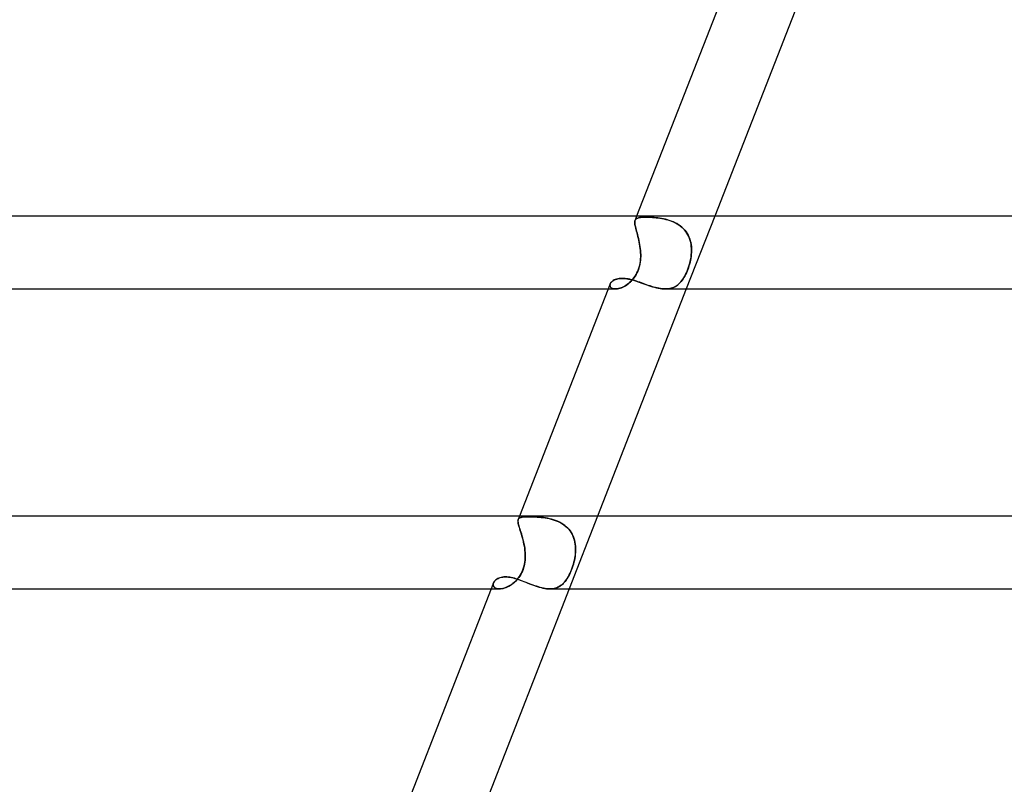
# Model space of a CAD drawing. Header units: millimetres. Extents: x -535 to 535, y -2 to 330.
# Tile 19 of 88: x -289 to -235, y 204 to 246. Entities that reach past the tile are written whole.
import ezdxf

# ---------------------------------------------------------------- set-up
doc = ezdxf.new("R2010")
doc.units = ezdxf.units.MM
doc.layers.add('HIDDEN', color=7, linetype='Continuous')
doc.layers.add('THICK', color=7, linetype='Continuous')

msp = doc.modelspace()

# ---------------------------------------------------------------- linework, layer by layer
at = {"layer": 'HIDDEN'}
for p, q in [((-255.568, 234.659), (-255.567, 234.705)), ((-255.567, 234.704), (-255.568, 234.657)), ((-255.565, 234.607), (-255.568, 234.659)), ((-255.568, 234.657), (-255.565, 234.604)), ((-255.567, 234.705), (-255.561, 234.746)), ((-255.561, 234.746), (-255.567, 234.704)), ((-255.557, 234.55), (-255.565, 234.607)), ((-255.565, 234.604), (-255.557, 234.545)), ((-255.561, 234.746), (-255.55, 234.782)), ((-255.55, 234.782), (-255.561, 234.746)), ((-255.546, 234.486), (-255.557, 234.55)), ((-255.557, 234.545), (-255.545, 234.481)), ((-255.466, 234.998), (-255.551, 234.78)), ((-255.55, 234.782), (-255.533, 234.815)), ((-255.533, 234.815), (-255.55, 234.782)), ((-255.533, 234.815), (-255.51, 234.843)), ((-255.51, 234.843), (-255.533, 234.815)), ((-255.51, 234.843), (-255.481, 234.867)), ((-255.482, 234.867), (-255.51, 234.843)), ((-255.447, 234.887), (-255.482, 234.867)), ((-255.481, 234.867), (-255.446, 234.887)), ((-255.407, 234.904), (-255.447, 234.887)), ((-255.446, 234.887), (-255.405, 234.904)), ((-255.36, 234.917), (-255.407, 234.904)), ((-255.405, 234.904), (-255.358, 234.918)), ((-255.307, 234.928), (-255.36, 234.917)), ((-255.358, 234.918), (-255.305, 234.928)), ((-255.248, 234.936), (-255.307, 234.928)), ((-255.305, 234.928), (-255.246, 234.937)), ((-255.183, 234.943), (-255.248, 234.936)), ((-255.246, 234.937), (-255.181, 234.943)), ((-255.112, 234.947), (-255.183, 234.943)), ((-255.181, 234.943), (-255.111, 234.947)), ((-255.035, 234.95), (-255.112, 234.947)), ((-255.111, 234.947), (-255.034, 234.95)), ((-254.953, 234.95), (-255.035, 234.95)), ((-255.034, 234.95), (-254.953, 234.95)), ((-254.871, 234.95), (-254.953, 234.95)), ((-254.953, 234.95), (-254.868, 234.95)), ((-254.785, 234.947), (-254.871, 234.95)), ((-254.868, 234.95), (-254.78, 234.947)), ((-254.695, 234.944), (-254.785, 234.947)), ((-254.78, 234.947), (-254.688, 234.943)), ((-254.602, 234.938), (-254.695, 234.944)), ((-254.688, 234.943), (-254.592, 234.938)), ((-254.505, 234.931), (-254.602, 234.938)), ((-254.592, 234.938), (-254.494, 234.93)), ((-254.406, 234.922), (-254.505, 234.931)), ((-254.494, 234.93), (-254.392, 234.92)), ((-254.304, 234.91), (-254.406, 234.922)), ((-254.392, 234.92), (-254.289, 234.908)), ((-254.2, 234.896), (-254.304, 234.91)), ((-254.289, 234.908), (-254.183, 234.893)), ((-254.095, 234.878), (-254.2, 234.896)), ((-254.183, 234.893), (-254.077, 234.875)), ((-253.988, 234.858), (-254.095, 234.878)), ((-254.077, 234.875), (-253.969, 234.854)), ((-253.881, 234.834), (-253.988, 234.858)), ((-253.969, 234.854), (-253.861, 234.829)), ((-253.774, 234.806), (-253.881, 234.834)), ((-253.861, 234.829), (-253.753, 234.8)), ((-253.668, 234.774), (-253.774, 234.806)), ((-253.753, 234.8), (-253.646, 234.767)), ((-253.562, 234.737), (-253.668, 234.774)), ((-253.646, 234.767), (-253.54, 234.729)), ((-253.458, 234.695), (-253.562, 234.737)), ((-253.54, 234.729), (-253.437, 234.686)), ((-253.356, 234.648), (-253.458, 234.695)), ((-253.437, 234.686), (-253.335, 234.638)), ((-253.257, 234.596), (-253.356, 234.648)), ((-253.335, 234.638), (-253.236, 234.584)), ((-253.162, 234.538), (-253.257, 234.596)), ((-253.236, 234.584), (-253.141, 234.524)), ((-253.07, 234.474), (-253.162, 234.538)), ((-253.141, 234.524), (-253.051, 234.46)), ((-251.171, 235), (-252.732, 231)), ((-255.531, 234.416), (-255.546, 234.486)), ((-255.545, 234.481), (-255.529, 234.411)), ((-255.512, 234.342), (-255.531, 234.416)), ((-255.529, 234.411), (-255.511, 234.336)), ((-255.492, 234.261), (-255.512, 234.342)), ((-255.511, 234.336), (-255.49, 234.254)), ((-255.469, 234.176), (-255.492, 234.261)), ((-255.49, 234.254), (-255.466, 234.167)), ((-255.444, 234.085), (-255.469, 234.176)), ((-255.466, 234.167), (-255.442, 234.076)), ((-255.419, 233.989), (-255.444, 234.085)), ((-255.442, 234.076), (-255.416, 233.98)), ((-255.393, 233.889), (-255.419, 233.989)), ((-255.416, 233.98), (-255.391, 233.881)), ((-252.983, 234.405), (-253.07, 234.474)), ((-253.051, 234.46), (-252.966, 234.39)), ((-252.902, 234.33), (-252.983, 234.405)), ((-252.966, 234.39), (-252.887, 234.314)), ((-252.827, 234.25), (-252.902, 234.33)), ((-252.887, 234.314), (-252.813, 234.233)), ((-252.759, 234.164), (-252.827, 234.25)), ((-252.813, 234.233), (-252.745, 234.146)), ((-252.696, 234.074), (-252.759, 234.164)), ((-252.745, 234.146), (-252.685, 234.056)), ((-252.641, 233.979), (-252.696, 234.074)), ((-252.685, 234.056), (-252.632, 233.962)), ((-252.593, 233.88), (-252.641, 233.979)), ((-252.632, 233.962), (-252.586, 233.864)), ((-255.368, 233.786), (-255.393, 233.889)), ((-255.391, 233.881), (-255.366, 233.777)), ((-255.343, 233.681), (-255.368, 233.786)), ((-255.366, 233.777), (-255.341, 233.671)), ((-255.32, 233.572), (-255.343, 233.681)), ((-255.341, 233.671), (-255.319, 233.563)), ((-255.299, 233.461), (-255.32, 233.572)), ((-255.319, 233.563), (-255.298, 233.453)), ((-255.281, 233.348), (-255.299, 233.461)), ((-255.298, 233.453), (-255.28, 233.341)), ((-252.552, 233.778), (-252.593, 233.88)), ((-252.586, 233.864), (-252.546, 233.762)), ((-252.518, 233.673), (-252.552, 233.778)), ((-252.546, 233.762), (-252.514, 233.658)), ((-252.491, 233.566), (-252.518, 233.673)), ((-252.514, 233.658), (-252.488, 233.551)), ((-252.471, 233.456), (-252.491, 233.566)), ((-252.488, 233.551), (-252.469, 233.443)), ((-252.457, 233.344), (-252.471, 233.456)), ((-252.469, 233.443), (-252.456, 233.334)), ((-255.265, 233.234), (-255.281, 233.348)), ((-255.28, 233.341), (-255.265, 233.228)), ((-255.253, 233.117), (-255.265, 233.234)), ((-255.265, 233.228), (-255.253, 233.115)), ((-255.245, 233), (-255.253, 233.117)), ((-255.253, 233.115), (-255.245, 233)), ((-255.241, 232.884), (-255.245, 233)), ((-255.245, 233), (-255.241, 232.896)), ((-255.241, 232.896), (-255.241, 232.791)), ((-255.241, 232.768), (-255.241, 232.884)), ((-252.473, 232.768), (-252.459, 232.884)), ((-252.458, 232.896), (-252.47, 232.791)), ((-252.459, 232.884), (-252.45, 233)), ((-252.45, 233), (-252.458, 232.896)), ((-252.449, 233.231), (-252.457, 233.344)), ((-252.456, 233.334), (-252.449, 233.224)), ((-252.45, 233), (-252.447, 233.116)), ((-252.447, 233.112), (-252.45, 233)), ((-252.447, 233.116), (-252.449, 233.231)), ((-252.449, 233.224), (-252.447, 233.112)), ((-255.284, 232.371), (-255.307, 232.268)), ((-255.297, 232.31), (-255.275, 232.422)), ((-255.266, 232.476), (-255.284, 232.371)), ((-255.275, 232.422), (-255.258, 232.536)), ((-255.253, 232.581), (-255.266, 232.476)), ((-255.258, 232.536), (-255.247, 232.652)), ((-255.245, 232.686), (-255.253, 232.581)), ((-255.247, 232.652), (-255.241, 232.768)), ((-255.241, 232.791), (-255.245, 232.686)), ((-252.555, 232.371), (-252.585, 232.268)), ((-252.572, 232.31), (-252.541, 232.422)), ((-252.528, 232.475), (-252.555, 232.371)), ((-252.541, 232.422), (-252.515, 232.536)), ((-252.505, 232.58), (-252.528, 232.475)), ((-252.515, 232.536), (-252.492, 232.652)), ((-252.486, 232.686), (-252.505, 232.58)), ((-252.492, 232.652), (-252.473, 232.768)), ((-252.47, 232.791), (-252.486, 232.686)), ((-255.551, 231.703), (-255.496, 231.792)), ((-255.495, 231.796), (-255.546, 231.71)), ((-255.496, 231.792), (-255.446, 231.888)), ((-255.448, 231.884), (-255.495, 231.796)), ((-255.405, 231.976), (-255.448, 231.884)), ((-255.446, 231.888), (-255.4, 231.989)), ((-255.368, 232.071), (-255.405, 231.976)), ((-255.4, 231.989), (-255.359, 232.093)), ((-255.335, 232.168), (-255.368, 232.071)), ((-255.359, 232.093), (-255.325, 232.2)), ((-255.307, 232.268), (-255.335, 232.168)), ((-255.325, 232.2), (-255.297, 232.31)), ((-252.82, 231.703), (-252.773, 231.792)), ((-252.771, 231.795), (-252.816, 231.71)), ((-252.773, 231.792), (-252.727, 231.888)), ((-252.729, 231.883), (-252.771, 231.795)), ((-252.689, 231.975), (-252.729, 231.883)), ((-252.727, 231.888), (-252.684, 231.989)), ((-252.652, 232.07), (-252.689, 231.975)), ((-252.684, 231.989), (-252.643, 232.093)), ((-252.617, 232.168), (-252.652, 232.07)), ((-252.643, 232.093), (-252.606, 232.2)), ((-252.585, 232.268), (-252.617, 232.168)), ((-252.606, 232.2), (-252.572, 232.31)), ((-256.933, 231.211), (-256.928, 231.246)), ((-256.917, 231.281), (-256.929, 231.242)), ((-256.928, 231.246), (-256.916, 231.282)), ((-256.916, 231.282), (-256.899, 231.317)), ((-256.899, 231.317), (-256.876, 231.352)), ((-256.876, 231.352), (-256.847, 231.386)), ((-256.847, 231.386), (-256.813, 231.419)), ((-256.813, 231.419), (-256.774, 231.45)), ((-256.774, 231.45), (-256.728, 231.479)), ((-256.728, 231.479), (-256.678, 231.505)), ((-256.678, 231.505), (-256.622, 231.529)), ((-256.622, 231.529), (-256.56, 231.549)), ((-256.56, 231.549), (-256.493, 231.565)), ((-256.493, 231.565), (-256.421, 231.577)), ((-256.421, 231.577), (-256.345, 231.584)), ((-256.345, 231.584), (-256.266, 231.586)), ((-256.266, 231.586), (-256.183, 231.584)), ((-256.183, 231.584), (-256.097, 231.577)), ((-256.097, 231.577), (-256.008, 231.565)), ((-255.983, 231.248), (-256.051, 231.201)), ((-256.011, 231.228), (-255.939, 231.28)), ((-256.008, 231.565), (-255.917, 231.549)), ((-255.916, 231.299), (-255.983, 231.248)), ((-255.939, 231.28), (-255.869, 231.338)), ((-255.917, 231.549), (-255.824, 231.528)), ((-255.849, 231.355), (-255.916, 231.299)), ((-255.869, 231.338), (-255.802, 231.4)), ((-255.784, 231.417), (-255.849, 231.355)), ((-255.824, 231.528), (-255.728, 231.504)), ((-255.802, 231.4), (-255.735, 231.467)), ((-255.721, 231.483), (-255.784, 231.417)), ((-255.735, 231.467), (-255.671, 231.54)), ((-255.728, 231.504), (-255.631, 231.477)), ((-255.66, 231.554), (-255.721, 231.483)), ((-255.671, 231.54), (-255.61, 231.618)), ((-255.602, 231.63), (-255.66, 231.554)), ((-255.631, 231.477), (-255.532, 231.446)), ((-255.61, 231.618), (-255.551, 231.703)), ((-255.546, 231.71), (-255.602, 231.63)), ((-255.532, 231.446), (-255.431, 231.413)), ((-255.431, 231.413), (-255.329, 231.378)), ((-255.329, 231.378), (-255.226, 231.342)), ((-255.226, 231.342), (-255.122, 231.304)), ((-255.122, 231.304), (-255.017, 231.267)), ((-255.017, 231.267), (-254.911, 231.229)), ((-253.178, 231.247), (-253.237, 231.2)), ((-253.201, 231.228), (-253.14, 231.28)), ((-253.121, 231.298), (-253.178, 231.247)), ((-253.14, 231.28), (-253.081, 231.338)), ((-253.066, 231.355), (-253.121, 231.298)), ((-253.081, 231.338), (-253.026, 231.4)), ((-253.012, 231.416), (-253.066, 231.355)), ((-253.026, 231.4), (-252.972, 231.467)), ((-252.961, 231.482), (-253.012, 231.416)), ((-252.972, 231.467), (-252.919, 231.54)), ((-252.911, 231.553), (-252.961, 231.482)), ((-252.919, 231.54), (-252.869, 231.618)), ((-252.863, 231.629), (-252.911, 231.553)), ((-252.869, 231.618), (-252.82, 231.703)), ((-252.816, 231.71), (-252.863, 231.629)), ((-257.026, 231), (-256.636, 231)), ((-256.929, 231.242), (-256.933, 231.204)), ((-256.931, 231.177), (-256.933, 231.211)), ((-256.933, 231.204), (-256.929, 231.167)), ((-256.923, 231.144), (-256.931, 231.177)), ((-256.929, 231.167), (-256.918, 231.132)), ((-256.909, 231.114), (-256.923, 231.144)), ((-256.918, 231.132), (-256.899, 231.1)), ((-256.888, 231.086), (-256.909, 231.114)), ((-256.899, 231.1), (-256.872, 231.071)), ((-256.86, 231.061), (-256.888, 231.086)), ((-256.872, 231.071), (-256.838, 231.046)), ((-256.826, 231.04), (-256.86, 231.061)), ((-256.838, 231.046), (-256.797, 231.026)), ((-256.786, 231.023), (-256.826, 231.04)), ((-256.797, 231.026), (-256.749, 231.012)), ((-256.74, 231.01), (-256.786, 231.023)), ((-256.749, 231.012), (-256.694, 231.003)), ((-256.689, 231.002), (-256.74, 231.01)), ((-256.694, 231.003), (-256.634, 231)), ((-256.634, 231), (-256.689, 231.002)), ((-256.634, 231), (-256.573, 231.003)), ((-256.577, 231.003), (-256.634, 231)), ((-256.518, 231.01), (-256.577, 231.003)), ((-256.573, 231.003), (-256.509, 231.012)), ((-256.455, 231.023), (-256.518, 231.01)), ((-256.509, 231.012), (-256.442, 231.026)), ((-256.39, 231.04), (-256.455, 231.023)), ((-256.442, 231.026), (-256.373, 231.046)), ((-256.324, 231.063), (-256.39, 231.04)), ((-256.373, 231.046), (-256.301, 231.071)), ((-256.256, 231.09), (-256.324, 231.063)), ((-256.301, 231.071), (-256.229, 231.103)), ((-256.188, 231.122), (-256.256, 231.09)), ((-256.229, 231.103), (-256.156, 231.139)), ((-256.12, 231.159), (-256.188, 231.122)), ((-256.156, 231.139), (-256.083, 231.181)), ((-256.051, 231.201), (-256.12, 231.159)), ((-256.083, 231.181), (-256.011, 231.228)), ((-254.911, 231.229), (-254.805, 231.192)), ((-254.805, 231.192), (-254.699, 231.157)), ((-254.699, 231.157), (-254.593, 231.124)), ((-254.593, 231.124), (-254.487, 231.094)), ((-254.487, 231.094), (-254.381, 231.067)), ((-254.381, 231.067), (-254.278, 231.043)), ((-254.278, 231.043), (-254.176, 231.025)), ((-254.176, 231.025), (-254.077, 231.011)), ((-254.077, 231.011), (-253.979, 231.003)), ((-253.979, 231.003), (-253.884, 231)), ((-253.804, 231.002), (-253.886, 231)), ((-253.884, 231), (-253.796, 231.003)), ((-253.724, 231.01), (-253.804, 231.002)), ((-253.796, 231.003), (-253.71, 231.012)), ((-253.646, 231.022), (-253.724, 231.01)), ((-253.71, 231.012), (-253.628, 231.026)), ((-253.571, 231.04), (-253.646, 231.022)), ((-253.628, 231.026), (-253.549, 231.046)), ((-253.498, 231.062), (-253.571, 231.04)), ((-253.549, 231.046), (-253.473, 231.071)), ((-253.429, 231.089), (-253.498, 231.062)), ((-253.473, 231.071), (-253.401, 231.103)), ((-253.363, 231.122), (-253.429, 231.089)), ((-253.401, 231.103), (-253.331, 231.139)), ((-253.299, 231.159), (-253.363, 231.122)), ((-253.331, 231.139), (-253.264, 231.181)), ((-253.237, 231.2), (-253.299, 231.159)), ((-253.264, 231.181), (-253.201, 231.228)), ((-261.986, 218.29), (-261.99, 218.25)), ((-261.99, 218.249), (-261.986, 218.289)), ((-261.99, 218.25), (-261.99, 218.205)), ((-261.989, 218.203), (-261.99, 218.249)), ((-261.986, 218.289), (-261.976, 218.324)), ((-261.976, 218.324), (-261.986, 218.29)), ((-261.907, 218.5), (-261.976, 218.322)), ((-261.976, 218.324), (-261.958, 218.356)), ((-261.96, 218.354), (-261.976, 218.324)), ((-261.938, 218.379), (-261.96, 218.354)), ((-261.958, 218.356), (-261.934, 218.383)), ((-261.91, 218.4), (-261.938, 218.379)), ((-261.934, 218.383), (-261.902, 218.405)), ((-261.876, 218.418), (-261.91, 218.4)), ((-261.902, 218.405), (-261.864, 218.423)), ((-261.836, 218.432), (-261.876, 218.418)), ((-261.864, 218.423), (-261.818, 218.437)), ((-261.79, 218.443), (-261.836, 218.432)), ((-261.818, 218.437), (-261.764, 218.448)), ((-261.738, 218.452), (-261.79, 218.443)), ((-261.764, 218.448), (-261.703, 218.457)), ((-261.679, 218.459), (-261.738, 218.452)), ((-261.703, 218.457), (-261.635, 218.463)), ((-261.615, 218.464), (-261.679, 218.459)), ((-261.635, 218.463), (-261.56, 218.467)), ((-261.544, 218.468), (-261.615, 218.464)), ((-261.56, 218.467), (-261.477, 218.47)), ((-261.468, 218.47), (-261.544, 218.468)), ((-261.477, 218.47), (-261.387, 218.47)), ((-261.387, 218.47), (-261.468, 218.47)), ((-261.301, 218.47), (-261.387, 218.47)), ((-261.387, 218.47), (-261.304, 218.47)), ((-261.304, 218.47), (-261.215, 218.468)), ((-261.21, 218.468), (-261.301, 218.47)), ((-261.215, 218.468), (-261.123, 218.465)), ((-261.115, 218.464), (-261.21, 218.468)), ((-261.123, 218.465), (-261.026, 218.46)), ((-261.016, 218.46), (-261.115, 218.464)), ((-261.026, 218.46), (-260.927, 218.454)), ((-260.915, 218.453), (-261.016, 218.46)), ((-260.927, 218.454), (-260.824, 218.446)), ((-260.81, 218.444), (-260.915, 218.453)), ((-260.824, 218.446), (-260.718, 218.435)), ((-260.702, 218.433), (-260.81, 218.444)), ((-260.718, 218.435), (-260.611, 218.422)), ((-260.593, 218.42), (-260.702, 218.433)), ((-260.611, 218.422), (-260.502, 218.406)), ((-260.483, 218.403), (-260.593, 218.42)), ((-260.502, 218.406), (-260.391, 218.387)), ((-260.372, 218.383), (-260.483, 218.403)), ((-260.391, 218.387), (-260.281, 218.364)), ((-260.26, 218.36), (-260.372, 218.383)), ((-260.281, 218.364), (-260.17, 218.337)), ((-260.148, 218.332), (-260.26, 218.36)), ((-260.17, 218.337), (-260.059, 218.306)), ((-260.037, 218.299), (-260.148, 218.332)), ((-260.059, 218.306), (-259.95, 218.27)), ((-259.928, 218.262), (-260.037, 218.299)), ((-259.95, 218.27), (-259.842, 218.229)), ((-259.821, 218.22), (-259.928, 218.262)), ((-257.613, 218.5), (-259.174, 214.5)), ((-261.99, 218.205), (-261.984, 218.154)), ((-261.984, 218.152), (-261.989, 218.203)), ((-261.984, 218.154), (-261.973, 218.096)), ((-261.973, 218.093), (-261.984, 218.152)), ((-261.973, 218.096), (-261.959, 218.033)), ((-261.957, 218.029), (-261.973, 218.093)), ((-261.959, 218.033), (-261.94, 217.964)), ((-261.938, 217.958), (-261.957, 218.029)), ((-261.94, 217.964), (-261.918, 217.887)), ((-261.916, 217.882), (-261.938, 217.958)), ((-261.918, 217.887), (-261.892, 217.805)), ((-261.89, 217.799), (-261.916, 217.882)), ((-261.892, 217.805), (-261.865, 217.716)), ((-261.863, 217.71), (-261.89, 217.799)), ((-261.865, 217.716), (-261.836, 217.623)), ((-261.833, 217.615), (-261.863, 217.71)), ((-259.842, 218.229), (-259.737, 218.182)), ((-259.716, 218.172), (-259.821, 218.22)), ((-259.737, 218.182), (-259.634, 218.13)), ((-259.614, 218.118), (-259.716, 218.172)), ((-259.634, 218.13), (-259.536, 218.071)), ((-259.516, 218.059), (-259.614, 218.118)), ((-259.536, 218.071), (-259.442, 218.007)), ((-259.423, 217.993), (-259.516, 218.059)), ((-259.442, 218.007), (-259.353, 217.937)), ((-259.336, 217.922), (-259.423, 217.993)), ((-259.353, 217.937), (-259.27, 217.861)), ((-259.255, 217.845), (-259.336, 217.922)), ((-259.27, 217.861), (-259.193, 217.778)), ((-259.18, 217.763), (-259.255, 217.845)), ((-259.193, 217.778), (-259.123, 217.691)), ((-259.111, 217.675), (-259.18, 217.763)), ((-261.836, 217.623), (-261.806, 217.525)), ((-261.803, 217.516), (-261.833, 217.615)), ((-261.806, 217.525), (-261.775, 217.422)), ((-261.773, 217.414), (-261.803, 217.516)), ((-261.775, 217.422), (-261.745, 217.315)), ((-261.743, 217.307), (-261.773, 217.414)), ((-261.745, 217.315), (-261.716, 217.204)), ((-261.714, 217.198), (-261.743, 217.307)), ((-261.716, 217.204), (-261.689, 217.092)), ((-261.687, 217.085), (-261.714, 217.198)), ((-259.123, 217.691), (-259.06, 217.599)), ((-259.05, 217.582), (-259.111, 217.675)), ((-259.06, 217.599), (-259.005, 217.502)), ((-258.996, 217.485), (-259.05, 217.582)), ((-259.005, 217.502), (-258.957, 217.401)), ((-258.95, 217.385), (-258.996, 217.485)), ((-258.957, 217.401), (-258.916, 217.295)), ((-258.912, 217.281), (-258.95, 217.385)), ((-258.916, 217.295), (-258.884, 217.187)), ((-258.88, 217.174), (-258.912, 217.281)), ((-258.884, 217.187), (-258.858, 217.077)), ((-258.856, 217.065), (-258.88, 217.174)), ((-261.689, 217.092), (-261.664, 216.977)), ((-261.662, 216.97), (-261.687, 217.085)), ((-261.664, 216.977), (-261.641, 216.86)), ((-261.64, 216.854), (-261.662, 216.97)), ((-261.641, 216.86), (-261.622, 216.741)), ((-261.622, 216.736), (-261.64, 216.854)), ((-261.622, 216.741), (-261.607, 216.621)), ((-261.607, 216.618), (-261.622, 216.736)), ((-258.858, 217.077), (-258.839, 216.965)), ((-258.838, 216.954), (-258.856, 217.065)), ((-258.839, 216.965), (-258.827, 216.851)), ((-258.826, 216.842), (-258.838, 216.954)), ((-258.827, 216.851), (-258.821, 216.735)), ((-258.821, 216.728), (-258.826, 216.842)), ((-258.821, 216.735), (-258.821, 216.618)), ((-258.821, 216.614), (-258.821, 216.728)), ((-261.607, 216.621), (-261.596, 216.5)), ((-261.596, 216.5), (-261.607, 216.618)), ((-261.599, 216.079), (-261.592, 216.186)), ((-261.592, 216.181), (-261.599, 216.075)), ((-261.591, 216.396), (-261.596, 216.5)), ((-261.596, 216.5), (-261.591, 216.394)), ((-261.592, 216.186), (-261.589, 216.291)), ((-261.589, 216.288), (-261.592, 216.181)), ((-261.589, 216.291), (-261.591, 216.396)), ((-261.591, 216.394), (-261.589, 216.288)), ((-258.868, 216.181), (-258.889, 216.075)), ((-258.888, 216.079), (-258.867, 216.186)), ((-258.85, 216.288), (-258.868, 216.181)), ((-258.867, 216.186), (-258.85, 216.291)), ((-258.85, 216.291), (-258.836, 216.396)), ((-258.837, 216.394), (-258.85, 216.288)), ((-258.827, 216.5), (-258.837, 216.394)), ((-258.836, 216.396), (-258.827, 216.5)), ((-258.821, 216.618), (-258.827, 216.5)), ((-258.827, 216.5), (-258.821, 216.614)), ((-261.757, 215.454), (-261.717, 215.553)), ((-261.712, 215.564), (-261.75, 215.469)), ((-261.717, 215.553), (-261.681, 215.655)), ((-261.679, 215.662), (-261.712, 215.564)), ((-261.681, 215.655), (-261.652, 215.761)), ((-261.652, 215.762), (-261.679, 215.662)), ((-261.652, 215.761), (-261.628, 215.867)), ((-261.629, 215.865), (-261.652, 215.762)), ((-261.611, 215.969), (-261.629, 215.865)), ((-261.628, 215.867), (-261.611, 215.973)), ((-261.611, 215.973), (-261.599, 216.079)), ((-261.599, 216.075), (-261.611, 215.969)), ((-259.084, 215.454), (-259.044, 215.553)), ((-259.04, 215.564), (-259.078, 215.469)), ((-259.044, 215.553), (-259.007, 215.655)), ((-259.005, 215.662), (-259.04, 215.564)), ((-259.007, 215.655), (-258.972, 215.761)), ((-258.972, 215.762), (-259.005, 215.662)), ((-258.972, 215.761), (-258.941, 215.867)), ((-258.941, 215.864), (-258.972, 215.762)), ((-258.941, 215.867), (-258.913, 215.973)), ((-258.914, 215.969), (-258.941, 215.864)), ((-258.889, 216.075), (-258.914, 215.969)), ((-258.913, 215.973), (-258.888, 216.079)), ((-263.225, 214.986), (-263.183, 215.02)), ((-263.183, 215.02), (-263.136, 215.05)), ((-263.136, 215.05), (-263.084, 215.078)), ((-263.084, 215.078), (-263.027, 215.102)), ((-263.027, 215.102), (-262.965, 215.122)), ((-262.965, 215.122), (-262.9, 215.139)), ((-262.9, 215.139), (-262.83, 215.15)), ((-262.83, 215.15), (-262.756, 215.158)), ((-262.756, 215.158), (-262.679, 215.16)), ((-262.679, 215.16), (-262.599, 215.157)), ((-262.599, 215.157), (-262.515, 215.15)), ((-262.515, 215.15), (-262.428, 215.138)), ((-262.428, 215.138), (-262.339, 215.121)), ((-262.339, 215.121), (-262.248, 215.1)), ((-262.248, 215.1), (-262.155, 215.075)), ((-262.155, 215.075), (-262.06, 215.047)), ((-262.106, 214.943), (-262.037, 215.017)), ((-262.01, 215.049), (-262.072, 214.979)), ((-262.06, 215.047), (-261.963, 215.015)), ((-262.037, 215.017), (-261.972, 215.096)), ((-261.951, 215.124), (-262.01, 215.049)), ((-261.972, 215.096), (-261.911, 215.179)), ((-261.963, 215.015), (-261.864, 214.98)), ((-261.895, 215.203), (-261.951, 215.124)), ((-261.911, 215.179), (-261.855, 215.267)), ((-261.842, 215.288), (-261.895, 215.203)), ((-261.855, 215.267), (-261.804, 215.358)), ((-261.794, 215.377), (-261.842, 215.288)), ((-261.804, 215.358), (-261.757, 215.454)), ((-261.75, 215.469), (-261.794, 215.377)), ((-259.37, 214.943), (-259.317, 215.017)), ((-259.296, 215.048), (-259.344, 214.978)), ((-259.317, 215.017), (-259.266, 215.096)), ((-259.25, 215.123), (-259.296, 215.048)), ((-259.266, 215.096), (-259.217, 215.179)), ((-259.204, 215.202), (-259.25, 215.123)), ((-259.217, 215.179), (-259.171, 215.267)), ((-259.161, 215.287), (-259.204, 215.202)), ((-259.171, 215.267), (-259.126, 215.358)), ((-259.118, 215.376), (-259.161, 215.287)), ((-259.126, 215.358), (-259.084, 215.454)), ((-259.078, 215.469), (-259.118, 215.376)), ((-263.468, 214.5), (-263.015, 214.5)), ((-263.352, 214.791), (-263.358, 214.745)), ((-263.358, 214.745), (-263.354, 214.701)), ((-263.357, 214.758), (-263.35, 214.797)), ((-263.357, 214.721), (-263.357, 214.758)), ((-263.351, 214.684), (-263.357, 214.721)), ((-263.354, 214.701), (-263.342, 214.66)), ((-263.337, 214.836), (-263.352, 214.791)), ((-263.338, 214.649), (-263.351, 214.684)), ((-263.35, 214.797), (-263.338, 214.835)), ((-263.342, 214.66), (-263.321, 214.621)), ((-263.338, 214.835), (-263.318, 214.875)), ((-263.318, 214.617), (-263.338, 214.649)), ((-263.321, 214.621), (-263.29, 214.586)), ((-263.318, 214.875), (-263.293, 214.913)), ((-263.292, 214.588), (-263.318, 214.617)), ((-263.293, 214.913), (-263.262, 214.951)), ((-263.26, 214.562), (-263.292, 214.588)), ((-263.29, 214.586), (-263.251, 214.557)), ((-263.262, 214.951), (-263.225, 214.986)), ((-263.221, 214.541), (-263.26, 214.562)), ((-263.251, 214.557), (-263.202, 214.532)), ((-263.177, 214.523), (-263.221, 214.541)), ((-263.202, 214.532), (-263.146, 214.514)), ((-263.127, 214.51), (-263.177, 214.523)), ((-263.146, 214.514), (-263.082, 214.504)), ((-263.072, 214.502), (-263.127, 214.51)), ((-263.082, 214.504), (-263.012, 214.5)), ((-263.012, 214.5), (-263.072, 214.502)), ((-263.012, 214.5), (-262.945, 214.503)), ((-262.952, 214.503), (-263.012, 214.5)), ((-262.889, 214.51), (-262.952, 214.503)), ((-262.945, 214.503), (-262.873, 214.513)), ((-262.824, 214.523), (-262.889, 214.51)), ((-262.873, 214.513), (-262.799, 214.529)), ((-262.756, 214.541), (-262.824, 214.523)), ((-262.799, 214.529), (-262.723, 214.551)), ((-262.687, 214.563), (-262.756, 214.541)), ((-262.723, 214.551), (-262.645, 214.579)), ((-262.616, 214.591), (-262.687, 214.563)), ((-262.645, 214.579), (-262.566, 214.614)), ((-262.546, 214.623), (-262.616, 214.591)), ((-262.566, 214.614), (-262.486, 214.654)), ((-262.475, 214.66), (-262.546, 214.623)), ((-262.486, 214.654), (-262.407, 214.701)), ((-262.405, 214.702), (-262.475, 214.66)), ((-262.407, 214.701), (-262.329, 214.753)), ((-262.336, 214.748), (-262.405, 214.702)), ((-262.267, 214.799), (-262.336, 214.748)), ((-262.329, 214.753), (-262.252, 214.811)), ((-262.201, 214.854), (-262.267, 214.799)), ((-262.252, 214.811), (-262.178, 214.874)), ((-262.135, 214.914), (-262.201, 214.854)), ((-262.178, 214.874), (-262.106, 214.943)), ((-262.072, 214.979), (-262.135, 214.914)), ((-261.864, 214.98), (-261.765, 214.944)), ((-261.765, 214.944), (-261.663, 214.905)), ((-261.663, 214.905), (-261.561, 214.865)), ((-261.561, 214.865), (-261.458, 214.824)), ((-261.458, 214.824), (-261.353, 214.783)), ((-261.353, 214.783), (-261.249, 214.743)), ((-261.249, 214.743), (-261.143, 214.704)), ((-261.143, 214.704), (-261.037, 214.666)), ((-261.037, 214.666), (-260.932, 214.631)), ((-260.932, 214.631), (-260.828, 214.599)), ((-260.828, 214.599), (-260.724, 214.57)), ((-260.724, 214.57), (-260.622, 214.546)), ((-260.622, 214.546), (-260.521, 214.526)), ((-260.521, 214.526), (-260.422, 214.512)), ((-260.422, 214.512), (-260.326, 214.503)), ((-260.326, 214.503), (-260.233, 214.5)), ((-260.155, 214.503), (-260.235, 214.5)), ((-260.233, 214.5), (-260.144, 214.503)), ((-260.077, 214.51), (-260.155, 214.503)), ((-260.144, 214.503), (-260.057, 214.513)), ((-260.002, 214.523), (-260.077, 214.51)), ((-260.057, 214.513), (-259.974, 214.529)), ((-259.93, 214.54), (-260.002, 214.523)), ((-259.974, 214.529), (-259.894, 214.551)), ((-259.86, 214.563), (-259.93, 214.54)), ((-259.894, 214.551), (-259.818, 214.579)), ((-259.793, 214.59), (-259.86, 214.563)), ((-259.818, 214.579), (-259.745, 214.614)), ((-259.729, 214.623), (-259.793, 214.59)), ((-259.745, 214.614), (-259.675, 214.654)), ((-259.667, 214.66), (-259.729, 214.623)), ((-259.675, 214.654), (-259.609, 214.701)), ((-259.608, 214.702), (-259.667, 214.66)), ((-259.609, 214.701), (-259.545, 214.753)), ((-259.551, 214.748), (-259.608, 214.702)), ((-259.497, 214.798), (-259.551, 214.748)), ((-259.545, 214.753), (-259.484, 214.811)), ((-259.444, 214.854), (-259.497, 214.798)), ((-259.484, 214.811), (-259.426, 214.874)), ((-259.394, 214.914), (-259.444, 214.854)), ((-259.426, 214.874), (-259.37, 214.943)), ((-259.344, 214.978), (-259.394, 214.914))]:
    msp.add_line(p, q, dxfattribs=at)
at = {"layer": 'THICK'}
for p, q in [((-250.494, 247.733), (-255.466, 234.998)), ((-246.29, 247.5), (-251.171, 235)), ((0, 235), (-361, 235)), ((-256.917, 231.28), (-261.907, 218.5)), ((-256.897, 231.321), (-256.917, 231.281)), ((-256.871, 231.36), (-256.897, 231.321)), ((-256.837, 231.397), (-256.871, 231.36)), ((-256.796, 231.433), (-256.837, 231.397)), ((-256.749, 231.466), (-256.796, 231.433)), ((-256.696, 231.496), (-256.749, 231.466)), ((-256.638, 231.522), (-256.696, 231.496)), ((-256.573, 231.545), (-256.638, 231.522)), ((-256.503, 231.563), (-256.573, 231.545)), ((-256.429, 231.576), (-256.503, 231.563)), ((-256.35, 231.584), (-256.429, 231.576)), ((-256.266, 231.586), (-256.35, 231.584)), ((-256.186, 231.584), (-256.266, 231.586)), ((-256.103, 231.577), (-256.186, 231.584)), ((-256.018, 231.566), (-256.103, 231.577)), ((-255.931, 231.551), (-256.018, 231.566)), ((-255.842, 231.533), (-255.931, 231.551)), ((-255.753, 231.511), (-255.842, 231.533)), ((-255.663, 231.486), (-255.753, 231.511)), ((-255.573, 231.459), (-255.663, 231.486)), ((-255.481, 231.43), (-255.573, 231.459)), ((-255.39, 231.399), (-255.481, 231.43)), ((-255.297, 231.367), (-255.39, 231.399)), ((-255.204, 231.334), (-255.297, 231.367)), ((-255.109, 231.3), (-255.204, 231.334)), ((-255.014, 231.266), (-255.109, 231.3)), ((-254.918, 231.232), (-255.014, 231.266)), ((-360.995, 231), (-257.026, 231)), ((-252.732, 231), (-257.613, 218.5)), ((-254.822, 231.198), (-254.918, 231.232)), ((-254.725, 231.166), (-254.822, 231.198)), ((-254.628, 231.135), (-254.725, 231.166)), ((-254.531, 231.106), (-254.628, 231.135)), ((-254.436, 231.08), (-254.531, 231.106)), ((-254.341, 231.057), (-254.436, 231.08)), ((-254.247, 231.037), (-254.341, 231.057)), ((-254.153, 231.021), (-254.247, 231.037)), ((-254.062, 231.009), (-254.153, 231.021)), ((-253.973, 231.002), (-254.062, 231.009)), ((-253.886, 231), (-253.973, 231.002)), ((-253.888, 231), (-1.943, 231)), ((0, 218.5), (-370, 218.5)), ((-263.21, 214.999), (-263.252, 214.961)), ((-263.162, 215.034), (-263.21, 214.999)), ((-263.108, 215.066), (-263.162, 215.034)), ((-263.048, 215.093), (-263.108, 215.066)), ((-262.983, 215.117), (-263.048, 215.093)), ((-262.914, 215.135), (-262.983, 215.117)), ((-262.84, 215.149), (-262.914, 215.135)), ((-262.761, 215.157), (-262.84, 215.149)), ((-262.679, 215.16), (-262.761, 215.157)), ((-262.603, 215.158), (-262.679, 215.16)), ((-262.524, 215.151), (-262.603, 215.158)), ((-262.443, 215.14), (-262.524, 215.151)), ((-262.36, 215.126), (-262.443, 215.14)), ((-262.276, 215.107), (-262.36, 215.126)), ((-262.189, 215.085), (-262.276, 215.107)), ((-262.101, 215.06), (-262.189, 215.085)), ((-262.012, 215.031), (-262.101, 215.06)), ((-261.921, 215), (-262.012, 215.031)), ((-261.829, 214.967), (-261.921, 215)), ((-369.995, 214.5), (-263.468, 214.5)), ((-263.339, 214.832), (-268.349, 202)), ((-259.174, 214.5), (-264.055, 202)), ((-263.316, 214.879), (-263.337, 214.836)), ((-263.287, 214.921), (-263.316, 214.879)), ((-263.252, 214.961), (-263.287, 214.921)), ((-261.736, 214.933), (-261.829, 214.967)), ((-261.642, 214.896), (-261.736, 214.933)), ((-261.547, 214.859), (-261.642, 214.896)), ((-261.451, 214.822), (-261.547, 214.859)), ((-261.355, 214.784), (-261.451, 214.822)), ((-261.259, 214.747), (-261.355, 214.784)), ((-261.162, 214.711), (-261.259, 214.747)), ((-261.065, 214.676), (-261.162, 214.711)), ((-260.968, 214.642), (-261.065, 214.676)), ((-260.871, 214.612), (-260.968, 214.642)), ((-260.776, 214.584), (-260.871, 214.612)), ((-260.682, 214.559), (-260.776, 214.584)), ((-260.589, 214.539), (-260.682, 214.559)), ((-260.497, 214.522), (-260.589, 214.539)), ((-260.408, 214.51), (-260.497, 214.522)), ((-260.32, 214.502), (-260.408, 214.51)), ((-260.235, 214.5), (-260.32, 214.502)), ((-260.237, 214.5), (-1.964, 214.5))]:
    msp.add_line(p, q, dxfattribs=at)

doc.saveas('drawing.dxf')
